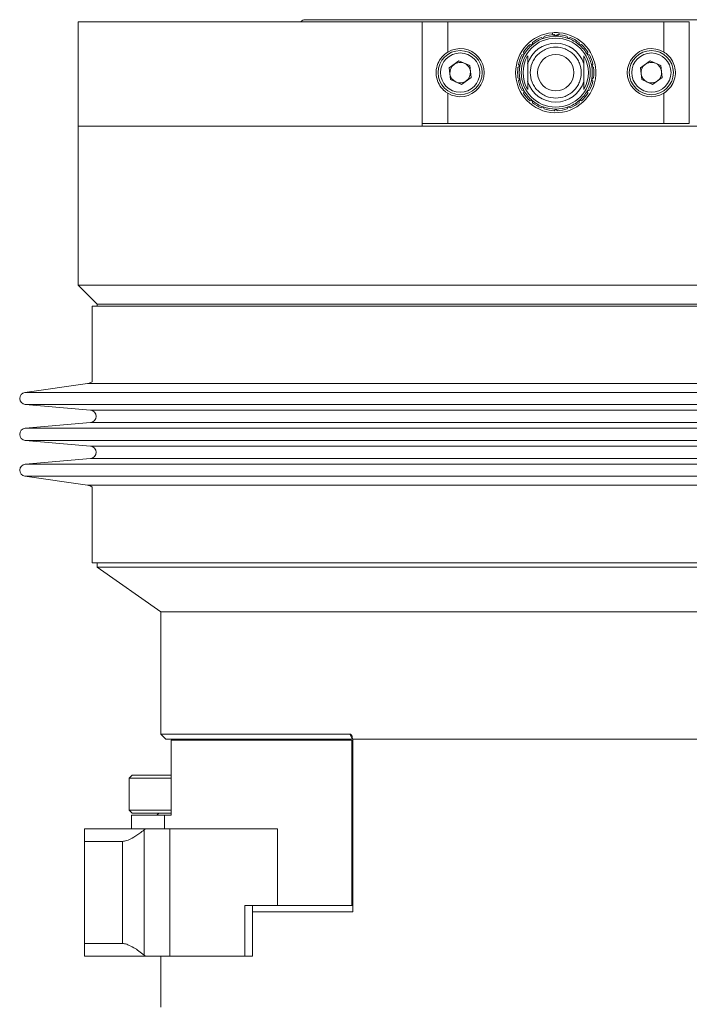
# Model space of a CAD drawing. Header units: inches. Extents: x -4.1 to 23, y -7 to 14.8.
# Tile 107 of 139: x 10.2 to 13.5, y 3.6 to 8.5. Entities that reach past the tile are written whole.
import ezdxf

# ---------------------------------------------------------------- set-up
doc = ezdxf.new("R2010")
doc.units = ezdxf.units.IN
doc.header["$MEASUREMENT"] = 0

msp = doc.modelspace()

# ---------------------------------------------------------------- linework, layer by layer
at = {"color": 7, "linetype": 'Continuous', "lineweight": 15}
for p, q in [((10.5085, 8.4734), (10.5085, 7.9614)), ((10.5085, 8.4734), (12.1967, 8.4734)), ((14.0815, 8.4834), (11.6225, 8.4834)), ((12.1967, 7.9614), (12.1967, 8.4734)), ((12.197, 8.4734), (12.1967, 8.4734)), ((12.197, 7.9734), (12.197, 8.4734)), ((12.197, 8.4734), (12.322, 8.4734)), ((12.322, 8.4734), (12.322, 8.3244)), ((12.322, 8.4734), (13.382, 8.4734)), ((13.382, 8.3244), (13.382, 8.4734)), ((13.382, 8.4734), (13.507, 8.4734)), ((13.507, 8.4734), (13.507, 7.9734)), ((13.5074, 8.4734), (13.507, 8.4734)), ((12.7379, 8.3715), (12.7369, 8.3606)), ((12.7908, 8.3917), (12.7809, 8.3963)), ((12.7954, 8.4016), (12.7908, 8.3917)), ((12.852, 8.4025), (12.8443, 8.4102)), ((12.8598, 8.4102), (12.852, 8.4025)), ((12.9133, 8.3917), (12.9087, 8.4016)), ((12.9232, 8.3963), (12.9133, 8.3917)), ((12.9672, 8.3606), (12.9662, 8.3715)), ((12.6941, 8.3235), (12.6969, 8.3129)), ((12.7369, 8.3606), (12.726, 8.3616)), ((12.9781, 8.3616), (12.9672, 8.3606)), ((13.0072, 8.3129), (13.01, 8.3235)), ((12.3768, 8.2812), (12.3298, 8.2469)), ((12.3768, 8.2812), (12.43, 8.2577)), ((12.6969, 8.3129), (12.6864, 8.3101)), ((12.7143, 8.3052), (12.7143, 8.2764)), ((12.7143, 8.2764), (12.7143, 8.2726)), ((12.7143, 8.2726), (12.7143, 8.2665)), ((12.9898, 8.2764), (12.9898, 8.3052)), ((12.9898, 8.2726), (12.9898, 8.2764)), ((12.9898, 8.2665), (12.9898, 8.2726)), ((13.0177, 8.3101), (13.0072, 8.3129)), ((13.3148, 8.2812), (13.2678, 8.2469)), ((13.3148, 8.2812), (13.368, 8.2577)), ((12.3361, 8.189), (12.3298, 8.2469)), ((12.43, 8.2577), (12.4363, 8.1999)), ((12.6756, 8.2545), (12.6667, 8.2482)), ((12.6694, 8.2634), (12.6756, 8.2545)), ((13.0285, 8.2545), (13.0347, 8.2634)), ((13.0374, 8.2482), (13.0285, 8.2545)), ((13.2741, 8.189), (13.2678, 8.2469)), ((13.368, 8.2577), (13.3743, 8.1999)), ((12.3361, 8.189), (12.3893, 8.1655)), ((12.3893, 8.1655), (12.4363, 8.1999)), ((12.6667, 8.1985), (12.6756, 8.1923)), ((12.6756, 8.1923), (12.6694, 8.1833)), ((12.7143, 8.1802), (12.7143, 8.1742)), ((12.7143, 8.1742), (12.7143, 8.1704)), ((12.7143, 8.1704), (12.7143, 8.1415)), ((12.9898, 8.1742), (12.9898, 8.1802)), ((12.9898, 8.1704), (12.9898, 8.1742)), ((12.9898, 8.1415), (12.9898, 8.1704)), ((13.0285, 8.1923), (13.0374, 8.1985)), ((13.0347, 8.1833), (13.0285, 8.1923)), ((13.2741, 8.189), (13.3273, 8.1655)), ((13.3273, 8.1655), (13.3743, 8.1999)), ((12.322, 8.1224), (12.322, 7.9734)), ((12.6864, 8.1366), (12.6969, 8.1338)), ((12.6969, 8.1338), (12.6941, 8.1233)), ((13.0072, 8.1338), (13.0177, 8.1366)), ((13.01, 8.1233), (13.0072, 8.1338)), ((13.382, 7.9734), (13.382, 8.1224)), ((12.726, 8.0852), (12.7369, 8.0862)), ((12.7369, 8.0862), (12.7379, 8.0753)), ((12.9662, 8.0753), (12.9672, 8.0862)), ((12.9672, 8.0862), (12.9781, 8.0852)), ((12.7809, 8.0504), (12.7908, 8.055)), ((12.7908, 8.055), (12.7954, 8.0452)), ((12.8443, 8.0365), (12.852, 8.0442)), ((12.852, 8.0442), (12.8598, 8.0365)), ((12.852, 8.0442), (12.8598, 8.0365)), ((12.9087, 8.0452), (12.9133, 8.055)), ((12.9133, 8.055), (12.9232, 8.0504)), ((10.5085, 7.9614), (10.5085, 7.1799)), ((12.1967, 7.9614), (10.5085, 7.9614)), ((10.5085, 7.9614), (15.1955, 7.9614)), ((12.322, 7.9734), (12.197, 7.9734)), ((12.322, 7.9734), (13.382, 7.9734)), ((13.507, 7.9734), (13.382, 7.9734)), ((10.5085, 7.1799), (10.602, 7.0864)), ((15.1955, 7.1799), (10.5085, 7.1799)), ((10.577, 7.0777), (10.577, 6.7061)), ((10.577, 7.0777), (15.1137, 7.0777)), ((10.602, 7.0864), (10.602, 7.0777)), ((15.102, 7.0864), (10.602, 7.0864)), ((10.554, 6.6966), (10.2479, 6.6536)), ((10.2494, 6.594), (10.5697, 6.5657)), ((10.5697, 6.5059), (10.2494, 6.4776)), ((10.2494, 6.4178), (10.5697, 6.3895)), ((10.5697, 6.3297), (10.2494, 6.3013)), ((10.2479, 6.2417), (10.554, 6.1987)), ((10.577, 6.1892), (10.577, 5.8177)), ((10.577, 5.8177), (14.7156, 5.8177)), ((10.602, 5.8177), (10.602, 5.7952)), ((10.602, 5.7952), (10.9145, 5.5764)), ((14.6827, 5.7952), (10.602, 5.7952)), ((10.9145, 5.5764), (10.9145, 4.9764)), ((10.9145, 5.5764), (14.5688, 5.5764)), ((14.5692, 5.5764), (10.9145, 5.5764)), ((10.9145, 4.9764), (10.9395, 4.9514)), ((11.8414, 4.9764), (10.9145, 4.9764)), ((11.8495, 4.9514), (10.9395, 4.9514)), ((10.9646, 4.9464), (10.9646, 4.5784)), ((10.9646, 4.9464), (11.852, 4.9464)), ((11.852, 4.9464), (11.852, 4.1344)), ((11.8542, 4.9552), (11.8542, 4.9514)), ((11.8542, 4.9514), (14.7895, 4.9514)), ((11.857, 4.9514), (14.7895, 4.9514)), ((11.857, 4.9514), (11.857, 4.1044)), ((11.857, 4.9154), (11.852, 4.9154)), ((10.7742, 4.7754), (10.7585, 4.7598)), ((10.7585, 4.7598), (10.7585, 4.603)), ((10.9646, 4.7598), (10.7585, 4.7598)), ((10.7742, 4.7754), (10.9646, 4.7754)), ((10.7585, 4.603), (10.7742, 4.5874)), ((10.7585, 4.603), (10.9646, 4.603)), ((10.771, 4.5784), (10.771, 4.5114)), ((10.771, 4.5784), (10.9329, 4.5784)), ((10.9646, 4.5874), (10.7742, 4.5874)), ((10.9045, 4.5874), (10.8955, 4.5784)), ((10.9329, 4.5784), (10.9329, 4.5114)), ((10.9329, 4.5784), (10.9646, 4.5784)), ((10.5395, 4.4494), (10.5395, 4.5114)), ((10.5395, 4.5114), (10.8388, 4.5114)), ((10.8388, 4.5114), (10.8326, 4.5063)), ((10.8326, 4.5063), (10.8326, 3.8915)), ((10.8388, 4.5114), (10.9586, 4.5114)), ((10.9586, 3.8864), (10.9586, 4.5114)), ((11.487, 4.5114), (10.9586, 4.5114)), ((11.487, 4.5114), (11.487, 4.1344)), ((10.7263, 4.4494), (10.5395, 4.4494)), ((10.5395, 4.4494), (10.5395, 3.9484)), ((10.7263, 3.9484), (10.7263, 4.4494)), ((11.852, 4.1654), (11.857, 4.1654)), ((11.3258, 3.8864), (11.3258, 4.1344)), ((11.3258, 4.1344), (11.487, 4.1344)), ((11.3641, 3.8864), (11.3641, 4.1344)), ((11.852, 4.1344), (11.487, 4.1344)), ((11.852, 4.1344), (11.857, 4.1344)), ((11.857, 4.1044), (11.3641, 4.1044)), ((10.5395, 3.8864), (10.5395, 3.9484)), ((10.5395, 3.9484), (10.7263, 3.9484)), ((10.8388, 3.8864), (10.5395, 3.8864)), ((10.8326, 3.8915), (10.8388, 3.8864)), ((10.8388, 3.8864), (10.9586, 3.8864)), ((10.9145, 3.8864), (10.9145, 3.6354)), ((11.3258, 3.8864), (10.9586, 3.8864)), ((11.3641, 3.8864), (11.3258, 3.8864))]:
    msp.add_line(p, q, dxfattribs=at)
at = {"color": 8, "linetype": 'Continuous', "lineweight": 15}
for p, q in [((10.5761, 6.6966), (10.554, 6.6966)), ((15.1391, 6.6966), (10.5761, 6.6966)), ((10.2729, 6.6536), (10.2479, 6.6536)), ((15.4562, 6.6536), (10.2729, 6.6536)), ((10.2744, 6.594), (10.2494, 6.594)), ((15.4547, 6.594), (10.2744, 6.594)), ((10.5916, 6.5657), (10.5697, 6.5657)), ((15.1344, 6.5657), (10.5916, 6.5657)), ((10.2744, 6.4776), (10.2494, 6.4776)), ((15.4547, 6.4776), (10.2744, 6.4776)), ((10.5916, 6.5059), (10.5697, 6.5059)), ((15.1344, 6.5059), (10.5916, 6.5059)), ((10.2744, 6.4178), (10.2494, 6.4178)), ((15.4547, 6.4178), (10.2744, 6.4178)), ((10.5916, 6.3895), (10.5697, 6.3895)), ((15.1344, 6.3895), (10.5916, 6.3895)), ((10.2744, 6.3013), (10.2494, 6.3013)), ((15.4547, 6.3013), (10.2744, 6.3013)), ((10.5916, 6.3297), (10.5697, 6.3297)), ((15.1344, 6.3297), (10.5916, 6.3297)), ((10.2729, 6.2417), (10.2479, 6.2417)), ((15.4562, 6.2417), (10.2729, 6.2417)), ((10.5761, 6.1987), (10.554, 6.1987)), ((15.1401, 6.1987), (10.5761, 6.1987)), ((11.8542, 4.9516), (11.8414, 4.9764))]:
    msp.add_line(p, q, dxfattribs=at)
at = {"color": 7, "linetype": 'Continuous', "lineweight": 15}
for centre, radius in [((12.852, 8.2234), 0.1693), ((12.383, 8.2234), 0.1083), ((12.383, 8.2234), 0.0965), ((13.321, 8.2234), 0.1083), ((13.321, 8.2234), 0.0965), ((12.852, 8.2234), 0.0889)]:
    msp.add_circle(centre, radius, dxfattribs=at)
for centre, radius, start, end in [((11.6225, 8.4569), 0.0265, 90, 141.4907), ((12.852, 8.2234), 0.1969, 180, 85.151), ((12.852, 8.2234), 0.1969, 94.849, 180), ((12.852, 8.2234), 0.1969, 85.151, 94.849), ((12.852, 8.2234), 0.1444, 17.3854, 162.6146), ((12.852, 8.2234), 0.1791, 110, 130), ((12.852, 8.2234), 0.187, 112.3643, 127.6357), ((12.852, 8.2234), 0.1791, 90, 110), ((12.852, 8.2234), 0.187, 92.3643, 107.6357), ((12.852, 8.2234), 0.1791, 70, 90), ((12.852, 8.2234), 0.187, 72.3643, 87.6357), ((12.852, 8.2234), 0.1791, 50, 70), ((12.852, 8.2234), 0.187, 52.3643, 67.6357), ((12.383, 8.2234), 0.118, 238.8722, 121.1278), ((12.852, 8.2234), 0.187, 132.3643, 147.6357), ((12.852, 8.2234), 0.1791, 130, 150), ((12.852, 8.2234), 0.1791, 30, 50), ((12.852, 8.2234), 0.187, 32.3643, 47.6357), ((13.321, 8.2234), 0.118, 58.8722, 301.1278), ((12.383, 8.2234), 0.0504, 66.1757, 126.1757), ((12.383, 8.2234), 0.0504, 6.1757, 66.1757), ((12.852, 8.2234), 0.187, 152.3643, 167.6357), ((12.852, 8.2234), 0.1791, 150, 170), ((12.852, 8.2234), 0.1603, 149.2927, 210.7073), ((12.852, 8.2234), 0.1603, 329.2927, 30.7073), ((12.852, 8.2234), 0.1791, 10, 30), ((12.852, 8.2234), 0.187, 12.3643, 27.6357), ((13.321, 8.2234), 0.0504, 66.1757, 126.1757), ((13.321, 8.2234), 0.0504, 6.1757, 66.1757), ((12.383, 8.2234), 0.0504, 126.1757, 186.1757), ((12.383, 8.2234), 0.0504, 186.1757, 246.1757), ((12.383, 8.2234), 0.0504, 306.1757, 6.1757), ((12.852, 8.2234), 0.187, 172.3643, 187.6357), ((12.852, 8.2234), 0.1791, 170, 190), ((12.852, 8.2234), 0.1791, 350, 10), ((12.852, 8.2234), 0.187, 352.3643, 7.6357), ((13.321, 8.2234), 0.0504, 126.1757, 186.1757), ((13.321, 8.2234), 0.0504, 186.1757, 246.1757), ((13.321, 8.2234), 0.0504, 306.1757, 6.1757), ((12.383, 8.2234), 0.0504, 246.1757, 306.1757), ((12.852, 8.2234), 0.187, 192.3643, 207.6357), ((12.852, 8.2234), 0.1791, 190, 210), ((12.852, 8.2234), 0.1444, 197.3854, 342.6146), ((12.852, 8.2234), 0.1791, 330, 350), ((12.852, 8.2234), 0.187, 332.3643, 347.6357), ((13.321, 8.2234), 0.0504, 246.1757, 306.1757), ((12.852, 8.2234), 0.187, 212.3643, 227.6357), ((12.852, 8.2234), 0.1791, 210, 230), ((12.852, 8.2234), 0.1791, 310, 330), ((12.852, 8.2234), 0.187, 312.3643, 327.6357), ((12.852, 8.2234), 0.1791, 230, 250), ((12.852, 8.2234), 0.187, 232.3643, 247.6357), ((12.852, 8.2234), 0.1791, 290, 310), ((12.852, 8.2234), 0.187, 292.3643, 307.6357), ((12.852, 8.2234), 0.1791, 250, 270), ((12.852, 8.2234), 0.187, 252.3643, 267.6357), ((12.852, 8.2234), 0.1791, 270, 290), ((12.852, 8.2234), 0.187, 272.3643, 287.6357), ((10.547, 6.7461), 0.05, 277.9991, 306.8699), ((10.252, 6.6239), 0.03, 97.9991, 264.9425), ((10.567, 6.5358), 0.03, 275.0575, 84.9425), ((10.252, 6.4477), 0.03, 95.0575, 264.9425), ((10.567, 6.3596), 0.03, 275.0575, 84.9425), ((10.252, 6.2715), 0.03, 95.0575, 262.0009), ((10.547, 6.1492), 0.05, 53.1301, 82.0009)]:
    msp.add_arc(centre, radius, start, end, dxfattribs=at)
at = {"color": 8, "linetype": 'Continuous', "lineweight": 15}
for points, knots in [([(12.8354, 8.4195), (12.8356, 8.4175), (12.8361, 8.4137), (12.8385, 8.4094), (12.8409, 8.4077), (12.8416, 8.4073)], [0, 0, 0, 0, 0.450454, 0.862752, 1, 1, 1, 1]), ([(12.8627, 8.4074), (12.8633, 8.4078), (12.8659, 8.4097), (12.8681, 8.4139), (12.8685, 8.4177), (12.8687, 8.4195)], [0, 0, 0, 0, 0.148274, 0.58827, 1, 1, 1, 1])]:
    msp.add_open_spline(points, degree=3, knots=knots, dxfattribs=at)
at = {"color": 7, "linetype": 'Continuous', "lineweight": 15}
for points, knots in [([(12.322, 8.3244), (12.3118, 8.3168), (12.2914, 8.3017), (12.2717, 8.2681), (12.263, 8.23), (12.2675, 8.1914), (12.283, 8.1572), (12.3033, 8.1347), (12.3182, 8.1249), (12.322, 8.1224)], [0, 0, 0, 0, 0.155801, 0.310899, 0.478015, 0.631511, 0.779429, 0.943871, 1, 1, 1, 1]), ([(12.852, 8.0984), (12.8363, 8.1001), (12.8121, 8.1026), (12.7829, 8.1182), (12.7631, 8.1344), (12.7468, 8.1543), (12.7317, 8.1834), (12.724, 8.2234), (12.7317, 8.2634), (12.7468, 8.2925), (12.7631, 8.3124), (12.7829, 8.3286), (12.8121, 8.3437), (12.852, 8.3514), (12.892, 8.3437), (12.9212, 8.3286), (12.941, 8.3124), (12.9573, 8.2925), (12.9724, 8.2634), (12.9801, 8.2234), (12.9724, 8.1834), (12.9573, 8.1543), (12.941, 8.1344), (12.9212, 8.1182), (12.892, 8.1026), (12.8678, 8.1001), (12.852, 8.0984)], [0, 0, 0, 0, 0.059861, 0.092444, 0.125, 0.157583, 0.190139, 0.25, 0.309861, 0.342444, 0.375, 0.407583, 0.440139, 0.5, 0.559861, 0.592444, 0.625, 0.657583, 0.690139, 0.75, 0.809861, 0.842444, 0.875, 0.907583, 0.940139, 1, 1, 1, 1]), ([(13.382, 8.1224), (13.3923, 8.13), (13.4127, 8.1451), (13.4324, 8.1787), (13.4411, 8.2168), (13.4366, 8.2553), (13.4211, 8.2896), (13.4008, 8.3121), (13.3859, 8.3219), (13.382, 8.3244)], [0, 0, 0, 0, 0.155801, 0.310899, 0.478015, 0.631511, 0.779429, 0.943871, 1, 1, 1, 1]), ([(12.7143, 8.2665), (12.7143, 8.2656), (12.7143, 8.2632), (12.7143, 8.2526), (12.7143, 8.2362), (12.7143, 8.2174), (12.7143, 8.2012), (12.7143, 8.1901), (12.7143, 8.183), (12.7143, 8.181), (12.7143, 8.1802)], [0, 0, 0, 0, 0.046795, 0.126024, 0.368391, 0.585952, 0.74064, 0.899493, 0.957528, 1, 1, 1, 1]), ([(12.9898, 8.1802), (12.9898, 8.1811), (12.9898, 8.1836), (12.9898, 8.1941), (12.9898, 8.2105), (12.9898, 8.2294), (12.9898, 8.2456), (12.9898, 8.2567), (12.9898, 8.2638), (12.9898, 8.2657), (12.9898, 8.2665)], [0, 0, 0, 0, 0.046795, 0.126024, 0.368391, 0.585952, 0.74064, 0.899493, 0.957528, 1, 1, 1, 1]), ([(11.8542, 4.9552), (11.854, 4.9576), (11.8537, 4.9626), (11.8514, 4.9691), (11.8482, 4.9735), (11.8448, 4.9759), (11.8425, 4.9762), (11.8414, 4.9764)], [0, 0, 0, 0, 0.251932, 0.525155, 0.721313, 0.86033, 1, 1, 1, 1]), ([(10.7263, 4.4494), (10.733, 4.4502), (10.7465, 4.452), (10.7764, 4.4661), (10.806, 4.485), (10.8253, 4.5005), (10.8326, 4.5063)], [0, 0, 0, 0, 0.23821, 0.475407, 0.80299, 1, 1, 1, 1]), ([(10.8326, 3.8915), (10.8156, 3.9046), (10.7887, 3.9252), (10.7535, 3.9428), (10.7355, 3.948), (10.728, 3.9483), (10.7263, 3.9484)], [0, 0, 0, 0, 0.449896, 0.709564, 0.934522, 1, 1, 1, 1])]:
    msp.add_open_spline(points, degree=3, knots=knots, dxfattribs=at)

doc.saveas('drawing.dxf')
